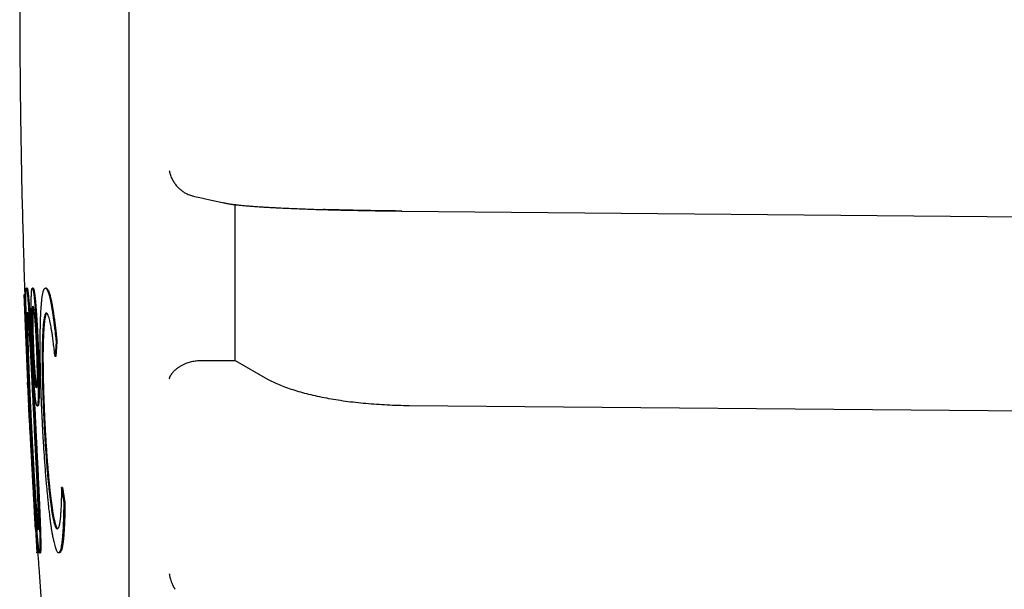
# Model space of a CAD drawing. Header units: millimetres. Extents: x 8 to 564, y 12 to 489.
# Tile 5 of 79: x 30.97 to 42.58, y 454.61 to 461.32. Entities that reach past the tile are written whole.
import ezdxf

# ---------------------------------------------------------------- set-up
doc = ezdxf.new("R2010")
doc.units = ezdxf.units.MM

msp = doc.modelspace()

# ---------------------------------------------------------------- linework, layer by layer
at = {"color": 7, "linetype": 'Continuous', "lineweight": 30}
for p, q in [((33.384, 459.161), (33.381, 459.162)), ((33.515, 457.303), (33.515, 459.141)), ((31.061, 458.156), (31.051, 458.156)), ((31.132, 458.156), (31.122, 458.156)), ((31.286, 458.156), (31.276, 458.156)), ((31.023, 458.081), (31.034, 457.798)), ((31.029, 458.081), (31.039, 457.798)), ((31.039, 458.081), (31.029, 458.081)), ((31.039, 458.081), (31.049, 457.807)), ((31.033, 457.798), (31.065, 457.045)), ((31.036, 457.747), (31.037, 457.697)), ((31.049, 457.798), (31.039, 457.798)), ((31.043, 457.798), (31.048, 457.697)), ((31.128, 457.461), (31.125, 457.527)), ((31.138, 457.461), (31.135, 457.527)), ((31.401, 457.529), (31.389, 457.35)), ((31.411, 457.529), (31.399, 457.35)), ((31.411, 457.529), (31.401, 457.529)), ((31.128, 457.461), (31.138, 457.461)), ((31.191, 457.461), (31.181, 457.461)), ((31.399, 457.35), (31.389, 457.35)), ((33.083, 457.302), (33.515, 457.303)), ((33.515, 457.303), (33.896, 457.085)), ((31.075, 457.045), (31.065, 457.045)), ((31.066, 457.023), (31.067, 456.989)), ((31.066, 457.02), (31.078, 456.766)), ((31.178, 456.767), (31.188, 456.767)), ((35.564, 456.774), (63.326, 456.524)), ((31.268, 456.587), (31.258, 456.587)), ((31.124, 456.079), (31.12, 456.079)), ((31.13, 455.83), (31.128, 455.83)), ((31.496, 455.628), (31.466, 455.806)), ((31.476, 455.806), (31.466, 455.806)), ((31.476, 455.806), (31.506, 455.628)), ((31.506, 455.628), (31.496, 455.628)), ((31.158, 455.317), (31.175, 455.045)), ((31.186, 455.037), (31.176, 455.037)), ((31.206, 455.037), (31.217, 455.037)), ((31.442, 455.037), (31.432, 455.037))]:
    msp.add_line(p, q, dxfattribs=at)
at = {"color": 7, "linetype": 'Continuous', "lineweight": 30, "flags": 128}
for points in [[(35.477, 459.066), (35.477, 459.065), (35.478, 459.065)], [(35.478, 459.065), (44.967, 458.977), (54.457, 458.89), (63.777, 458.803)]]:
    msp.add_lwpolyline(points, dxfattribs=at)
at = {"color": 7, "linetype": 'Continuous', "lineweight": 30}
for points, knots in [([(32.261, 472.405), (32.261, 472.323), (32.261, 472.16), (32.261, 471.911), (32.261, 471.657), (32.261, 471.398), (32.261, 471.136), (32.261, 470.875), (32.261, 470.615), (32.261, 470.357), (32.261, 470.095), (32.261, 469.83), (32.261, 469.552), (32.261, 469.26), (32.261, 468.954), (32.261, 468.645), (32.261, 468.332), (32.261, 468.016), (32.261, 467.698), (32.261, 467.376), (32.261, 467.057), (32.261, 466.741), (32.261, 466.428), (32.261, 466.113), (32.261, 465.796), (32.261, 465.477), (32.261, 465.163), (32.261, 464.853), (32.261, 464.549), (32.261, 464.243), (32.261, 463.936), (32.261, 463.617), (32.261, 463.285), (32.261, 462.939), (32.261, 462.594), (32.261, 462.248), (32.261, 461.901), (32.261, 461.554), (32.261, 461.208), (32.261, 460.867), (32.261, 460.532), (32.261, 460.204), (32.261, 459.876), (32.261, 459.549), (32.261, 459.222), (32.261, 458.903), (32.261, 458.591), (32.261, 458.286), (32.261, 457.983), (32.261, 457.681), (32.261, 457.368), (32.261, 457.046), (32.261, 456.715), (32.261, 456.385), (32.261, 456.058), (32.261, 455.734), (32.261, 455.412), (32.261, 455.094), (32.261, 454.783), (32.261, 454.481), (32.261, 454.187), (32.261, 453.896), (32.261, 453.608), (32.261, 453.323), (32.261, 453.048), (32.261, 452.781), (32.261, 452.522), (32.261, 452.267), (32.261, 452.016), (32.261, 451.758), (32.261, 451.495), (32.261, 451.228), (32.261, 450.965), (32.261, 450.707), (32.261, 450.454), (32.261, 450.207), (32.261, 449.964), (32.261, 449.731), (32.261, 449.507), (32.261, 449.292), (32.261, 449.082), (32.261, 448.878), (32.261, 448.679), (32.261, 448.489), (32.261, 448.307), (32.261, 448.135), (32.261, 447.967), (32.261, 447.804), (32.261, 447.641), (32.261, 447.477), (32.261, 447.314), (32.261, 447.158), (32.261, 447.008), (32.261, 446.865), (32.261, 446.729), (32.261, 446.6), (32.261, 446.48), (32.261, 446.369), (32.261, 446.266), (32.261, 446.169), (32.261, 446.079), (32.261, 445.995), (32.261, 445.92), (32.261, 445.852), (32.261, 445.791), (32.261, 445.736), (32.261, 445.687), (32.261, 445.642), (32.261, 445.603), (32.261, 445.569), (32.261, 445.543), (32.261, 445.525), (32.261, 445.514), (32.261, 445.512), (32.261, 445.512)], [0, 0, 0, 0, 0.008875, 0.017751, 0.026626, 0.035502, 0.044377, 0.053253, 0.061621, 0.069989, 0.078358, 0.086726, 0.095094, 0.104434, 0.113774, 0.123113, 0.132453, 0.141792, 0.151132, 0.160472, 0.169811, 0.178687, 0.187562, 0.196438, 0.205313, 0.214189, 0.223064, 0.231432, 0.239801, 0.248169, 0.256537, 0.264906, 0.274245, 0.283585, 0.292925, 0.302264, 0.311604, 0.320943, 0.330283, 0.339623, 0.348498, 0.357374, 0.366249, 0.375125, 0.384, 0.392875, 0.401244, 0.409612, 0.41798, 0.426349, 0.434717, 0.444057, 0.453396, 0.462736, 0.472076, 0.481415, 0.490755, 0.500094, 0.509434, 0.518309, 0.527185, 0.53606, 0.544936, 0.553811, 0.562687, 0.571055, 0.579423, 0.587792, 0.59616, 0.604528, 0.613868, 0.623208, 0.632547, 0.641887, 0.651226, 0.660566, 0.669906, 0.679245, 0.688121, 0.696996, 0.705872, 0.714747, 0.723623, 0.732498, 0.740866, 0.749235, 0.757603, 0.765971, 0.77434, 0.783679, 0.793019, 0.802359, 0.811698, 0.821038, 0.830377, 0.839717, 0.849057, 0.857932, 0.866808, 0.875683, 0.884559, 0.893434, 0.902309, 0.910678, 0.919046, 0.927414, 0.935783, 0.944151, 0.953491, 0.96283, 0.97217, 0.981509, 0.990849, 1, 1, 1, 1]), ([(31.034, 465.061), (31.033, 465.036), (31.026, 464.857), (31.016, 464.525), (31.004, 464.065), (30.993, 463.605), (30.985, 463.145), (30.979, 462.685), (30.974, 462.225), (30.972, 461.764), (30.973, 461.304), (30.975, 460.844), (30.979, 460.384), (30.986, 459.924), (30.994, 459.464), (31.005, 459.003), (31.018, 458.543), (31.027, 458.236), (31.033, 458.082), (31.033, 458.081)], [0, 0, 0, 0, 0.010962, 0.076868, 0.142776, 0.208684, 0.274593, 0.340503, 0.406413, 0.472324, 0.538236, 0.604148, 0.670061, 0.735975, 0.801889, 0.867804, 0.93372, 0.999637, 1, 1, 1, 1]), ([(32.737, 459.541), (32.737, 459.541), (32.737, 459.541), (32.737, 459.541), (32.737, 459.541), (32.737, 459.54), (32.737, 459.538), (32.738, 459.533), (32.74, 459.526), (32.742, 459.514), (32.747, 459.497), (32.755, 459.474), (32.764, 459.454), (32.771, 459.44), (32.775, 459.432), (32.78, 459.424), (32.784, 459.416), (32.789, 459.409), (32.794, 459.402), (32.805, 459.385), (32.82, 459.366), (32.84, 459.344), (32.855, 459.329), (32.871, 459.315), (32.888, 459.303), (32.905, 459.291), (32.924, 459.279), (32.947, 459.267), (32.974, 459.255), (32.996, 459.248), (33.01, 459.245), (33.015, 459.243)], [0, 0, 0, 0, 0.000099, 0.000221, 0.000543, 0.001524, 0.004902, 0.017426, 0.037686, 0.065695, 0.115109, 0.178334, 0.255387, 0.278346, 0.300873, 0.322969, 0.344633, 0.365867, 0.38667, 0.407044, 0.511397, 0.561703, 0.610462, 0.65771, 0.703488, 0.747839, 0.790815, 0.852807, 0.912043, 0.96877, 1, 1, 1, 1]), ([(33.015, 459.243), (33.042, 459.237), (33.114, 459.22), (33.235, 459.193), (33.332, 459.172), (33.381, 459.162)], [0, 0, 0, 0, 0.2290827, 0.6145762, 1, 1, 1, 1]), ([(33.384, 459.161), (33.391, 459.16), (33.405, 459.157), (33.427, 459.153), (33.448, 459.15), (33.468, 459.147), (33.484, 459.145), (33.498, 459.143), (33.508, 459.142), (33.518, 459.141), (33.527, 459.14), (33.541, 459.138), (33.561, 459.136), (33.586, 459.134), (33.611, 459.131), (33.637, 459.129), (33.663, 459.127), (33.688, 459.125), (33.714, 459.123), (33.744, 459.12), (33.779, 459.118), (33.818, 459.115), (33.863, 459.112), (33.913, 459.11), (33.969, 459.106), (34.039, 459.103), (34.123, 459.099), (34.219, 459.095), (34.317, 459.091), (34.415, 459.087), (34.513, 459.084), (34.599, 459.082), (34.676, 459.08), (34.744, 459.078), (34.818, 459.076), (34.898, 459.075), (34.983, 459.073), (35.074, 459.071), (35.171, 459.07), (35.274, 459.068), (35.376, 459.067), (35.445, 459.066), (35.477, 459.066)], [0, 0, 0, 0, 0.026338, 0.04995, 0.070847, 0.089054, 0.104588, 0.114928, 0.123632, 0.131331, 0.139071, 0.146868, 0.165707, 0.18488, 0.204229, 0.222671, 0.240015, 0.256262, 0.272695, 0.290871, 0.311777, 0.334588, 0.3593, 0.385913, 0.41443, 0.444308, 0.488677, 0.531739, 0.573537, 0.614104, 0.653453, 0.691613, 0.715658, 0.741336, 0.768647, 0.797594, 0.82818, 0.860412, 0.894299, 0.929854, 0.967094, 1, 1, 1, 1]), ([(35.478, 459.065), (35.428, 459.066), (35.33, 459.067), (35.184, 459.069), (35.042, 459.071), (34.905, 459.074), (34.771, 459.077), (34.654, 459.08), (34.584, 459.082), (34.555, 459.083)], [0, 0, 0, 0, 0.15542, 0.307805, 0.457732, 0.605802, 0.752642, 0.898893, 1, 1, 1, 1]), ([(31.097, 456.595), (31.095, 456.634), (31.091, 456.71), (31.086, 456.821), (31.081, 456.924), (31.077, 457.02), (31.074, 457.096), (31.071, 457.155), (31.07, 457.197), (31.068, 457.238), (31.066, 457.279), (31.065, 457.318), (31.063, 457.357), (31.061, 457.406), (31.059, 457.467), (31.057, 457.539), (31.054, 457.607), (31.053, 457.671), (31.051, 457.73), (31.049, 457.785), (31.048, 457.842), (31.047, 457.9), (31.046, 457.956), (31.046, 458.003), (31.045, 458.041), (31.046, 458.071), (31.046, 458.097), (31.047, 458.118), (31.047, 458.135), (31.048, 458.146), (31.05, 458.153), (31.051, 458.155), (31.051, 458.156)], [0, 0, 0, 0, 0.056383, 0.109403, 0.159085, 0.205462, 0.248573, 0.269638, 0.290254, 0.310429, 0.330171, 0.349487, 0.368387, 0.387606, 0.423674, 0.460526, 0.498278, 0.532012, 0.564805, 0.596775, 0.628044, 0.66887, 0.709021, 0.748849, 0.780484, 0.81177, 0.842879, 0.873985, 0.903363, 0.934052, 0.966217, 1, 1, 1, 1]), ([(31.051, 458.156), (31.052, 458.155), (31.053, 458.153), (31.055, 458.146), (31.057, 458.135), (31.059, 458.12), (31.061, 458.103), (31.063, 458.083), (31.066, 458.061), (31.068, 458.036), (31.07, 458.008), (31.072, 457.979), (31.075, 457.948), (31.077, 457.915), (31.079, 457.879), (31.083, 457.832), (31.086, 457.771), (31.091, 457.695), (31.095, 457.63), (31.098, 457.578), (31.1, 457.542), (31.102, 457.506), (31.104, 457.468), (31.106, 457.43), (31.108, 457.391), (31.111, 457.327), (31.116, 457.235), (31.12, 457.146), (31.123, 457.085), (31.125, 457.054), (31.126, 457.022), (31.128, 456.989), (31.13, 456.955), (31.132, 456.92), (31.133, 456.884), (31.136, 456.833), (31.139, 456.766), (31.143, 456.682), (31.146, 456.625), (31.148, 456.595)], [0, 0, 0, 0, 0.033723, 0.065742, 0.096193, 0.125234, 0.15025, 0.175204, 0.200182, 0.225272, 0.250558, 0.274166, 0.297915, 0.32188, 0.346132, 0.370743, 0.412729, 0.456186, 0.501374, 0.519974, 0.538762, 0.557752, 0.57696, 0.5964, 0.616088, 0.636035, 0.692326, 0.750931, 0.765594, 0.780666, 0.796148, 0.812043, 0.828354, 0.845083, 0.862232, 0.879803, 0.917991, 0.958053, 1, 1, 1, 1]), ([(31.061, 458.156), (31.062, 458.155), (31.063, 458.154), (31.064, 458.149), (31.066, 458.142), (31.068, 458.132), (31.069, 458.119), (31.071, 458.103), (31.073, 458.083), (31.076, 458.061), (31.078, 458.036), (31.081, 458.002), (31.084, 457.959), (31.088, 457.903), (31.091, 457.853), (31.094, 457.812), (31.096, 457.782), (31.098, 457.75), (31.1, 457.718), (31.102, 457.684), (31.104, 457.649), (31.106, 457.598), (31.11, 457.53), (31.115, 457.442), (31.119, 457.361), (31.123, 457.287), (31.126, 457.239), (31.127, 457.205), (31.128, 457.188), (31.129, 457.17), (31.13, 457.152), (31.131, 457.134), (31.133, 457.092), (31.136, 457.024), (31.141, 456.928), (31.146, 456.823), (31.152, 456.712), (31.156, 456.635), (31.158, 456.595)], [0, 0, 0, 0, 0.027104, 0.053109, 0.078082, 0.102099, 0.125243, 0.150227, 0.175165, 0.200143, 0.225249, 0.250567, 0.289953, 0.329879, 0.37068, 0.388517, 0.406597, 0.424941, 0.443572, 0.46251, 0.481774, 0.501383, 0.545043, 0.589847, 0.635981, 0.667242, 0.699202, 0.707693, 0.716236, 0.724831, 0.733479, 0.742181, 0.750937, 0.793895, 0.840234, 0.890004, 0.943248, 1, 1, 1, 1]), ([(31.11, 457.723), (31.11, 457.744), (31.109, 457.785), (31.108, 457.842), (31.107, 457.897), (31.107, 457.948), (31.108, 457.995), (31.109, 458.035), (31.11, 458.067), (31.111, 458.091), (31.112, 458.111), (31.113, 458.127), (31.115, 458.139), (31.117, 458.147), (31.119, 458.153), (31.121, 458.155), (31.122, 458.156)], [0, 0, 0, 0, 0.080572, 0.161148, 0.242609, 0.325806, 0.411542, 0.500547, 0.563, 0.625022, 0.686998, 0.749312, 0.804907, 0.86504, 0.929996, 1, 1, 1, 1]), ([(31.122, 458.156), (31.122, 458.155), (31.124, 458.154), (31.126, 458.151), (31.128, 458.144), (31.131, 458.134), (31.133, 458.121), (31.136, 458.103), (31.139, 458.077), (31.144, 458.042), (31.148, 458), (31.152, 457.953), (31.156, 457.902), (31.16, 457.847), (31.164, 457.789), (31.168, 457.736), (31.17, 457.691), (31.172, 457.653), (31.174, 457.618), (31.176, 457.583), (31.177, 457.547), (31.179, 457.506), (31.18, 457.477), (31.181, 457.461)], [0, 0, 0, 0, 0.044612, 0.083507, 0.125445, 0.167113, 0.208711, 0.250443, 0.310893, 0.372281, 0.43523, 0.500317, 0.564634, 0.62726, 0.688822, 0.74998, 0.787085, 0.822857, 0.857415, 0.88807, 0.919788, 0.957081, 1, 1, 1, 1]), ([(31.132, 458.156), (31.132, 458.155), (31.134, 458.154), (31.136, 458.151), (31.138, 458.144), (31.141, 458.134), (31.143, 458.121), (31.146, 458.103), (31.15, 458.077), (31.154, 458.042), (31.158, 458.001), (31.162, 457.953), (31.166, 457.902), (31.17, 457.856), (31.172, 457.818), (31.174, 457.789), (31.176, 457.759), (31.178, 457.724), (31.181, 457.685), (31.183, 457.641), (31.185, 457.6), (31.187, 457.558), (31.189, 457.513), (31.19, 457.479), (31.191, 457.461)], [0, 0, 0, 0, 0.044557, 0.083504, 0.125372, 0.167015, 0.208635, 0.250434, 0.310813, 0.372176, 0.435146, 0.500301, 0.564554, 0.627156, 0.658044, 0.688758, 0.719381, 0.749998, 0.793064, 0.83443, 0.874285, 0.908553, 0.950428, 1, 1, 1, 1]), ([(31.239, 456.613), (31.238, 456.633), (31.236, 456.67), (31.233, 456.725), (31.231, 456.777), (31.229, 456.825), (31.227, 456.87), (31.226, 456.914), (31.224, 456.974), (31.221, 457.049), (31.219, 457.136), (31.217, 457.223), (31.215, 457.312), (31.214, 457.4), (31.214, 457.486), (31.214, 457.568), (31.215, 457.648), (31.217, 457.718), (31.218, 457.777), (31.22, 457.827), (31.222, 457.874), (31.225, 457.921), (31.229, 457.969), (31.233, 458.014), (31.237, 458.046), (31.24, 458.069), (31.243, 458.084), (31.245, 458.097), (31.248, 458.109), (31.251, 458.12), (31.254, 458.129), (31.257, 458.137), (31.261, 458.144), (31.265, 458.15), (31.27, 458.154), (31.274, 458.155), (31.276, 458.156)], [0, 0, 0, 0, 0.023411, 0.045502, 0.066284, 0.085767, 0.103967, 0.120901, 0.140375, 0.177588, 0.214175, 0.250274, 0.290642, 0.331228, 0.372242, 0.413889, 0.456364, 0.499852, 0.531742, 0.563283, 0.594553, 0.625632, 0.66691, 0.708187, 0.749657, 0.769303, 0.789052, 0.808924, 0.828938, 0.849112, 0.869465, 0.886806, 0.911193, 0.93817, 0.967766, 1, 1, 1, 1]), ([(31.276, 458.156), (31.278, 458.155), (31.283, 458.153), (31.291, 458.146), (31.298, 458.135), (31.305, 458.119), (31.312, 458.098), (31.32, 458.072), (31.328, 458.04), (31.336, 458.003), (31.344, 457.961), (31.352, 457.914), (31.361, 457.861), (31.369, 457.805), (31.377, 457.744), (31.385, 457.678), (31.393, 457.607), (31.398, 457.556), (31.401, 457.529)], [0, 0, 0, 0, 0.067867, 0.132567, 0.194229, 0.253002, 0.310959, 0.374805, 0.437666, 0.499755, 0.561299, 0.623725, 0.686967, 0.749092, 0.81007, 0.870917, 0.934155, 1, 1, 1, 1]), ([(31.286, 458.156), (31.288, 458.155), (31.293, 458.153), (31.301, 458.146), (31.308, 458.135), (31.314, 458.121), (31.321, 458.103), (31.327, 458.083), (31.333, 458.059), (31.34, 458.033), (31.347, 458.001), (31.354, 457.961), (31.362, 457.914), (31.371, 457.862), (31.379, 457.805), (31.387, 457.745), (31.395, 457.679), (31.403, 457.607), (31.408, 457.556), (31.411, 457.529)], [0, 0, 0, 0, 0.068007, 0.132588, 0.193872, 0.252006, 0.298574, 0.34956, 0.399939, 0.449819, 0.49931, 0.560798, 0.623911, 0.686533, 0.748547, 0.8093, 0.870367, 0.933861, 1, 1, 1, 1]), ([(31.024, 458.081), (31.024, 458.081), (31.024, 458.081), (31.027, 458.081), (31.029, 458.081)], [0, 0, 0, 0, 0.402726, 1, 1, 1, 1]), ([(31.102, 456.589), (31.1, 456.622), (31.097, 456.685), (31.093, 456.777), (31.089, 456.849), (31.087, 456.902), (31.085, 456.939), (31.084, 456.975), (31.082, 457.014), (31.08, 457.066), (31.077, 457.129), (31.074, 457.198), (31.072, 457.25), (31.071, 457.285), (31.07, 457.306), (31.069, 457.326), (31.069, 457.345), (31.068, 457.365), (31.067, 457.384), (31.066, 457.419), (31.064, 457.47), (31.063, 457.533), (31.061, 457.584), (31.06, 457.623), (31.059, 457.654), (31.059, 457.683), (31.058, 457.71), (31.058, 457.737), (31.058, 457.766), (31.058, 457.793), (31.058, 457.817), (31.058, 457.832), (31.058, 457.842), (31.059, 457.848), (31.059, 457.853), (31.059, 457.857), (31.059, 457.861), (31.06, 457.865), (31.06, 457.868), (31.061, 457.871), (31.061, 457.872), (31.062, 457.873)], [0, 0, 0, 0, 0.059546, 0.115233, 0.167078, 0.190193, 0.212462, 0.233887, 0.256249, 0.284183, 0.328979, 0.371632, 0.412218, 0.425435, 0.438431, 0.451209, 0.463774, 0.476129, 0.48828, 0.50023, 0.545434, 0.588844, 0.630727, 0.655252, 0.679402, 0.70325, 0.726872, 0.750343, 0.781807, 0.813006, 0.844132, 0.875376, 0.886351, 0.897074, 0.907555, 0.917804, 0.927832, 0.937651, 0.953801, 0.974574, 1, 1, 1, 1]), ([(31.062, 457.873), (31.062, 457.872), (31.063, 457.871), (31.064, 457.868), (31.064, 457.865), (31.065, 457.86), (31.066, 457.854), (31.067, 457.845), (31.068, 457.834), (31.07, 457.821), (31.071, 457.805), (31.073, 457.789), (31.074, 457.77), (31.076, 457.75), (31.078, 457.723), (31.08, 457.687), (31.083, 457.639), (31.086, 457.597), (31.088, 457.561), (31.09, 457.536), (31.091, 457.509), (31.093, 457.481), (31.095, 457.452), (31.096, 457.422), (31.099, 457.377), (31.102, 457.316), (31.106, 457.238), (31.11, 457.166), (31.113, 457.104), (31.116, 457.051), (31.118, 457.001), (31.121, 456.942), (31.125, 456.871), (31.129, 456.783), (31.134, 456.688), (31.137, 456.623), (31.139, 456.589)], [0, 0, 0, 0, 0.022528, 0.041621, 0.057299, 0.072194, 0.089482, 0.107667, 0.126799, 0.147872, 0.16888, 0.18988, 0.210931, 0.232089, 0.25341, 0.291058, 0.329981, 0.370524, 0.388478, 0.406807, 0.425534, 0.444676, 0.464252, 0.484278, 0.504772, 0.552656, 0.602475, 0.654393, 0.686033, 0.718479, 0.751758, 0.778178, 0.827908, 0.88143, 0.938784, 1, 1, 1, 1]), ([(31.125, 457.527), (31.125, 457.546), (31.124, 457.582), (31.122, 457.635), (31.121, 457.682), (31.121, 457.722), (31.12, 457.756), (31.12, 457.789), (31.12, 457.823), (31.121, 457.857), (31.122, 457.887), (31.123, 457.91), (31.125, 457.927), (31.127, 457.938), (31.128, 457.941), (31.129, 457.942)], [0, 0, 0, 0, 0.0830745, 0.1646607, 0.2459359, 0.3074213, 0.369892, 0.4338158, 0.4996291, 0.5826314, 0.6640271, 0.7451478, 0.8273383, 0.9118924, 1, 1, 1, 1]), ([(31.129, 457.942), (31.13, 457.941), (31.131, 457.939), (31.134, 457.933), (31.135, 457.924), (31.137, 457.915), (31.139, 457.902), (31.141, 457.884), (31.144, 457.861), (31.146, 457.839), (31.148, 457.818), (31.15, 457.794), (31.152, 457.767), (31.154, 457.737), (31.156, 457.705), (31.158, 457.672), (31.161, 457.632), (31.163, 457.583), (31.166, 457.522), (31.168, 457.479), (31.169, 457.457)], [0, 0, 0, 0, 0.067353, 0.13108, 0.171851, 0.211474, 0.250166, 0.311223, 0.372914, 0.414736, 0.457328, 0.500869, 0.550969, 0.600669, 0.650272, 0.700086, 0.750414, 0.826307, 0.90918, 1, 1, 1, 1]), ([(31.135, 457.527), (31.135, 457.546), (31.134, 457.582), (31.132, 457.635), (31.131, 457.686), (31.13, 457.734), (31.13, 457.779), (31.13, 457.817), (31.131, 457.848), (31.131, 457.872), (31.132, 457.893), (31.133, 457.911), (31.134, 457.923), (31.135, 457.927), (31.135, 457.927)], [0, 0, 0, 0, 0.099599, 0.1974, 0.294815, 0.393271, 0.494152, 0.598744, 0.673634, 0.747216, 0.820155, 0.89313, 0.991629, 1, 1, 1, 1]), ([(31.287, 457.863), (31.285, 457.862), (31.281, 457.86), (31.276, 457.855), (31.272, 457.847), (31.268, 457.835), (31.264, 457.818), (31.26, 457.797), (31.255, 457.768), (31.251, 457.731), (31.247, 457.683), (31.244, 457.628), (31.241, 457.567), (31.239, 457.504), (31.238, 457.44), (31.237, 457.376), (31.237, 457.308), (31.238, 457.236), (31.238, 457.161), (31.24, 457.084), (31.242, 457.005), (31.244, 456.925), (31.247, 456.845), (31.25, 456.764), (31.253, 456.678), (31.256, 456.618), (31.258, 456.587)], [0, 0, 0, 0, 0.03913, 0.074142, 0.105095, 0.139193, 0.175655, 0.21264, 0.248923, 0.298693, 0.349114, 0.400572, 0.450638, 0.499413, 0.541053, 0.582464, 0.623849, 0.66541, 0.70735, 0.748993, 0.790507, 0.83218, 0.872122, 0.911567, 0.954151, 1, 1, 1, 1]), ([(31.292, 457.86), (31.292, 457.86), (31.29, 457.859), (31.286, 457.854), (31.282, 457.846), (31.278, 457.836), (31.275, 457.825), (31.273, 457.814), (31.27, 457.801), (31.268, 457.787), (31.265, 457.766), (31.262, 457.737), (31.259, 457.698), (31.255, 457.655), (31.253, 457.607), (31.251, 457.556), (31.249, 457.5), (31.248, 457.44), (31.247, 457.376), (31.247, 457.308), (31.248, 457.236), (31.248, 457.161), (31.25, 457.084), (31.252, 457.005), (31.254, 456.925), (31.257, 456.846), (31.26, 456.764), (31.264, 456.678), (31.266, 456.618), (31.268, 456.587)], [0, 0, 0, 0, 0.007048, 0.044549, 0.079243, 0.111212, 0.133387, 0.15601, 0.178661, 0.201368, 0.224157, 0.267802, 0.312122, 0.355596, 0.398398, 0.440715, 0.482738, 0.525717, 0.568496, 0.611285, 0.654293, 0.69763, 0.740653, 0.783591, 0.826652, 0.867296, 0.908486, 0.952678, 1, 1, 1, 1]), ([(31.389, 457.35), (31.386, 457.378), (31.38, 457.432), (31.371, 457.506), (31.363, 457.568), (31.356, 457.619), (31.349, 457.661), (31.342, 457.7), (31.335, 457.739), (31.327, 457.775), (31.318, 457.808), (31.311, 457.829), (31.306, 457.843), (31.301, 457.851), (31.296, 457.857), (31.291, 457.861), (31.288, 457.862), (31.287, 457.863)], [0, 0, 0, 0, 0.087699, 0.171907, 0.25306, 0.3131, 0.375692, 0.437714, 0.499395, 0.58274, 0.665981, 0.749635, 0.79474, 0.842252, 0.892253, 0.944815, 1, 1, 1, 1]), ([(31.112, 456.589), (31.11, 456.622), (31.107, 456.685), (31.103, 456.777), (31.099, 456.849), (31.097, 456.902), (31.095, 456.939), (31.094, 456.975), (31.092, 457.014), (31.089, 457.074), (31.086, 457.152), (31.083, 457.242), (31.079, 457.325), (31.077, 457.387), (31.076, 457.432), (31.075, 457.461), (31.074, 457.489), (31.073, 457.516), (31.072, 457.542), (31.072, 457.567), (31.071, 457.602), (31.07, 457.644), (31.069, 457.692), (31.068, 457.732), (31.068, 457.766), (31.068, 457.793), (31.068, 457.817), (31.068, 457.829), (31.068, 457.836)], [0, 0, 0, 0, 0.068132, 0.131834, 0.191127, 0.217557, 0.243016, 0.267508, 0.293075, 0.325043, 0.393123, 0.456836, 0.516399, 0.572081, 0.594527, 0.616565, 0.638217, 0.659503, 0.68045, 0.701082, 0.721425, 0.767912, 0.813349, 0.858133, 0.894168, 0.929867, 0.965449, 1, 1, 1, 1]), ([(31.047, 457.697), (31.048, 457.673), (31.055, 457.495), (31.064, 457.277), (31.073, 457.085), (31.075, 457.045)], [0, 0, 0, 0, 0.112628, 0.817799, 1, 1, 1, 1]), ([(31.118, 457.467), (31.118, 457.482), (31.117, 457.509), (31.115, 457.547), (31.114, 457.583), (31.113, 457.618), (31.112, 457.653), (31.111, 457.689), (31.11, 457.712), (31.11, 457.723)], [0, 0, 0, 0, 0.1650094, 0.3120211, 0.4412763, 0.5726903, 0.7173305, 0.8596147, 1, 1, 1, 1]), ([(31.178, 456.767), (31.178, 456.767), (31.177, 456.768), (31.175, 456.77), (31.174, 456.772), (31.173, 456.774), (31.172, 456.778), (31.17, 456.784), (31.168, 456.796), (31.164, 456.817), (31.16, 456.845), (31.156, 456.88), (31.152, 456.922), (31.148, 456.964), (31.145, 457.005), (31.142, 457.041), (31.139, 457.084), (31.135, 457.136), (31.132, 457.191), (31.129, 457.24), (31.127, 457.284), (31.125, 457.327), (31.123, 457.371), (31.12, 457.417), (31.119, 457.45), (31.118, 457.467)], [0, 0, 0, 0, 0.028828, 0.055126, 0.078906, 0.100183, 0.118978, 0.140256, 0.195491, 0.250517, 0.310544, 0.371672, 0.434555, 0.499796, 0.542751, 0.584951, 0.626576, 0.688338, 0.749895, 0.790764, 0.832177, 0.874322, 0.910477, 0.952335, 1, 1, 1, 1]), ([(31.169, 456.98), (31.168, 456.981), (31.166, 456.983), (31.164, 456.99), (31.161, 457.002), (31.159, 457.018), (31.156, 457.039), (31.153, 457.064), (31.151, 457.093), (31.148, 457.124), (31.145, 457.155), (31.143, 457.185), (31.141, 457.216), (31.139, 457.248), (31.136, 457.287), (31.134, 457.336), (31.131, 457.397), (31.129, 457.439), (31.128, 457.461)], [0, 0, 0, 0, 0.067165, 0.130916, 0.191865, 0.250711, 0.310835, 0.372179, 0.435342, 0.500874, 0.552434, 0.602905, 0.652555, 0.701666, 0.750529, 0.827452, 0.91021, 1, 1, 1, 1]), ([(31.173, 456.995), (31.172, 456.997), (31.171, 457.003), (31.169, 457.018), (31.166, 457.039), (31.164, 457.064), (31.161, 457.094), (31.158, 457.127), (31.155, 457.163), (31.152, 457.2), (31.149, 457.24), (31.147, 457.28), (31.145, 457.322), (31.142, 457.365), (31.14, 457.412), (31.139, 457.445), (31.138, 457.461)], [0, 0, 0, 0, 0.047479, 0.116793, 0.187753, 0.26009, 0.334507, 0.411654, 0.487491, 0.561382, 0.633956, 0.705879, 0.77337, 0.844473, 0.919835, 1, 1, 1, 1]), ([(31.169, 457.457), (31.17, 457.445), (31.171, 457.422), (31.172, 457.387), (31.173, 457.355), (31.174, 457.326), (31.175, 457.289), (31.176, 457.247), (31.177, 457.2), (31.177, 457.155), (31.177, 457.115), (31.177, 457.078), (31.176, 457.046), (31.175, 457.02), (31.174, 456.999), (31.173, 456.992), (31.172, 456.988)], [0, 0, 0, 0, 0.056214, 0.109232, 0.15921, 0.206334, 0.250826, 0.334612, 0.417389, 0.500203, 0.584332, 0.667534, 0.75088, 0.836021, 0.918598, 1, 1, 1, 1]), ([(31.181, 457.461), (31.182, 457.437), (31.184, 457.389), (31.186, 457.32), (31.188, 457.264), (31.189, 457.218), (31.19, 457.18), (31.191, 457.143), (31.192, 457.107), (31.192, 457.064), (31.192, 457.016), (31.192, 456.965), (31.192, 456.919), (31.191, 456.878), (31.19, 456.842), (31.189, 456.824), (31.188, 456.815)], [0, 0, 0, 0, 0.0900818, 0.1729338, 0.2491808, 0.2983468, 0.3476878, 0.3974157, 0.4477378, 0.4988539, 0.5819501, 0.6651924, 0.7493819, 0.8340409, 0.9173015, 1, 1, 1, 1]), ([(31.191, 457.461), (31.192, 457.446), (31.193, 457.417), (31.195, 457.373), (31.196, 457.333), (31.197, 457.294), (31.199, 457.247), (31.2, 457.192), (31.201, 457.13), (31.202, 457.071), (31.202, 457.016), (31.202, 456.965), (31.202, 456.919), (31.201, 456.878), (31.2, 456.842), (31.199, 456.824), (31.198, 456.815)], [0, 0, 0, 0, 0.054917, 0.107174, 0.156887, 0.204189, 0.249236, 0.331149, 0.414031, 0.49884, 0.581848, 0.665092, 0.749374, 0.833992, 0.917255, 1, 1, 1, 1]), ([(32.737, 457.086), (32.737, 457.086), (32.737, 457.087), (32.737, 457.089), (32.738, 457.092), (32.74, 457.098), (32.742, 457.103), (32.744, 457.109), (32.747, 457.114), (32.749, 457.12), (32.753, 457.126), (32.757, 457.133), (32.762, 457.14), (32.768, 457.149), (32.775, 457.158), (32.782, 457.167), (32.79, 457.176), (32.799, 457.185), (32.808, 457.193), (32.816, 457.201), (32.832, 457.213), (32.854, 457.23), (32.887, 457.249), (32.918, 457.264), (32.947, 457.275), (32.974, 457.284), (33, 457.292), (33.018, 457.295), (33.026, 457.297)], [0, 0, 0, 0, 0.000868, 0.002168, 0.019323, 0.039747, 0.067377, 0.086405, 0.107789, 0.131533, 0.157636, 0.186101, 0.21693, 0.250123, 0.289831, 0.328207, 0.365253, 0.400972, 0.435367, 0.468441, 0.5002, 0.596889, 0.687688, 0.772928, 0.833477, 0.891339, 0.946755, 1, 1, 1, 1]), ([(33.026, 457.297), (33.036, 457.298), (33.054, 457.301), (33.074, 457.302), (33.083, 457.302)], [0, 0, 0, 0, 0.495421, 1, 1, 1, 1]), ([(31.066, 457.02), (31.066, 457.022), (31.065, 457.027), (31.065, 457.033), (31.065, 457.039), (31.065, 457.043), (31.065, 457.044), (31.065, 457.045)], [0, 0, 0, 0, 0.108147, 0.307742, 0.526577, 0.757211, 1, 1, 1, 1]), ([(31.065, 457.045), (31.065, 457.045), (31.065, 457.044), (31.065, 457.042), (31.065, 457.039), (31.066, 457.035), (31.066, 457.031), (31.067, 457.022), (31.068, 457.006), (31.069, 456.981), (31.071, 456.953), (31.073, 456.924), (31.075, 456.89), (31.077, 456.853), (31.079, 456.812), (31.082, 456.767), (31.084, 456.72), (31.087, 456.67), (31.09, 456.618), (31.093, 456.564), (31.096, 456.508), (31.099, 456.453), (31.102, 456.399), (31.105, 456.347), (31.108, 456.296), (31.111, 456.245), (31.113, 456.194), (31.116, 456.138), (31.119, 456.099), (31.12, 456.079)], [0, 0, 0, 0, 0.0272651, 0.052676, 0.0762463, 0.0979929, 0.1179377, 0.1400616, 0.1955332, 0.2496176, 0.2909738, 0.3321589, 0.3733909, 0.4148869, 0.45686, 0.499516, 0.5415332, 0.5831285, 0.6245008, 0.6658522, 0.7073852, 0.7492996, 0.7840021, 0.8195462, 0.856038, 0.8893624, 0.9219307, 0.9587952, 1, 1, 1, 1]), ([(31.075, 457.045), (31.075, 457.045), (31.075, 457.044), (31.075, 457.042), (31.075, 457.039), (31.076, 457.035), (31.076, 457.031), (31.077, 457.024), (31.077, 457.016), (31.078, 457.008), (31.078, 457.007)], [0, 0, 0, 0, 0.1433952, 0.2770843, 0.4011388, 0.5156481, 0.6207262, 0.7370686, 0.9324845, 1, 1, 1, 1]), ([(33.896, 457.085), (33.917, 457.074), (33.958, 457.051), (34.03, 457.019), (34.108, 456.988), (34.192, 456.959), (34.283, 456.932), (34.379, 456.906), (34.481, 456.883), (34.588, 456.861), (34.699, 456.842), (34.814, 456.825), (34.933, 456.81), (35.055, 456.798), (35.18, 456.788), (35.306, 456.781), (35.435, 456.775), (35.521, 456.774), (35.564, 456.774)], [0, 0, 0, 0, 0.062688, 0.125134, 0.187601, 0.250354, 0.312919, 0.375275, 0.437688, 0.500421, 0.562851, 0.625075, 0.687358, 0.749964, 0.812561, 0.874921, 0.937312, 1, 1, 1, 1]), ([(31.172, 456.988), (31.172, 456.986), (31.171, 456.984), (31.17, 456.981), (31.169, 456.981), (31.169, 456.98)], [0, 0, 0, 0, 0.282313, 0.615361, 1, 1, 1, 1]), ([(31.188, 456.815), (31.188, 456.81), (31.187, 456.799), (31.185, 456.787), (31.184, 456.778), (31.182, 456.773), (31.18, 456.769), (31.179, 456.768), (31.178, 456.767)], [0, 0, 0, 0, 0.166613, 0.332368, 0.49806, 0.637328, 0.804529, 1, 1, 1, 1]), ([(31.198, 456.815), (31.198, 456.81), (31.197, 456.799), (31.195, 456.787), (31.194, 456.778), (31.192, 456.773), (31.19, 456.769), (31.189, 456.768), (31.188, 456.767)], [0, 0, 0, 0, 0.166514, 0.33227, 0.498059, 0.637219, 0.80442, 1, 1, 1, 1]), ([(31.116, 456.091), (31.115, 456.115), (31.112, 456.164), (31.108, 456.233), (31.105, 456.297), (31.102, 456.348), (31.1, 456.388), (31.098, 456.419), (31.096, 456.449), (31.094, 456.487), (31.092, 456.533), (31.089, 456.578), (31.087, 456.614), (31.085, 456.641), (31.084, 456.671), (31.082, 456.7), (31.081, 456.722), (31.08, 456.738), (31.079, 456.747), (31.079, 456.755), (31.078, 456.761), (31.078, 456.765), (31.078, 456.766), (31.078, 456.767)], [0, 0, 0, 0, 0.068592, 0.132411, 0.191839, 0.247349, 0.27881, 0.310041, 0.341137, 0.372195, 0.434554, 0.497906, 0.539012, 0.580074, 0.621322, 0.68402, 0.748382, 0.784777, 0.823215, 0.863842, 0.906781, 0.952138, 1, 1, 1, 1]), ([(31.078, 456.767), (31.078, 456.766), (31.078, 456.765), (31.078, 456.761), (31.078, 456.755), (31.079, 456.748), (31.079, 456.739), (31.079, 456.729), (31.08, 456.719), (31.081, 456.707), (31.082, 456.69), (31.083, 456.666), (31.085, 456.639), (31.086, 456.618), (31.087, 456.607)], [0, 0, 0, 0, 0.08457, 0.16349, 0.236884, 0.30742, 0.367027, 0.430736, 0.498584, 0.548451, 0.644891, 0.752241, 0.870589, 1, 1, 1, 1]), ([(31.206, 455.037), (31.206, 455.037), (31.205, 455.039), (31.203, 455.046), (31.2, 455.058), (31.198, 455.072), (31.196, 455.09), (31.194, 455.109), (31.191, 455.132), (31.189, 455.157), (31.186, 455.186), (31.183, 455.221), (31.179, 455.261), (31.176, 455.305), (31.171, 455.358), (31.167, 455.422), (31.161, 455.498), (31.157, 455.563), (31.153, 455.614), (31.151, 455.649), (31.148, 455.685), (31.146, 455.722), (31.144, 455.76), (31.141, 455.799), (31.138, 455.85), (31.134, 455.916), (31.129, 455.995), (31.126, 456.057), (31.123, 456.1), (31.122, 456.123), (31.121, 456.147), (31.119, 456.171), (31.118, 456.196), (31.116, 456.232), (31.113, 456.282), (31.109, 456.364), (31.103, 456.469), (31.099, 456.552), (31.097, 456.595)], [0, 0, 0, 0, 0.033897, 0.065958, 0.09632, 0.125143, 0.15025, 0.175212, 0.200118, 0.225058, 0.25012, 0.279697, 0.309481, 0.339624, 0.37027, 0.412147, 0.45547, 0.500512, 0.518528, 0.536837, 0.555456, 0.5744, 0.593682, 0.613319, 0.633321, 0.670982, 0.709987, 0.750398, 0.761378, 0.772581, 0.784008, 0.795661, 0.807539, 0.819645, 0.849081, 0.879793, 0.93783, 1, 1, 1, 1]), ([(31.19, 455.305), (31.189, 455.306), (31.189, 455.307), (31.188, 455.309), (31.187, 455.312), (31.186, 455.315), (31.185, 455.32), (31.184, 455.326), (31.183, 455.334), (31.182, 455.344), (31.181, 455.356), (31.179, 455.371), (31.177, 455.388), (31.176, 455.406), (31.174, 455.426), (31.171, 455.453), (31.168, 455.49), (31.164, 455.538), (31.161, 455.589), (31.157, 455.641), (31.154, 455.68), (31.152, 455.708), (31.151, 455.722), (31.15, 455.737), (31.149, 455.753), (31.148, 455.768), (31.146, 455.802), (31.143, 455.855), (31.138, 455.932), (31.134, 456), (31.13, 456.057), (31.128, 456.101), (31.125, 456.145), (31.123, 456.186), (31.12, 456.24), (31.116, 456.308), (31.112, 456.396), (31.107, 456.491), (31.104, 456.556), (31.102, 456.589)], [0, 0, 0, 0, 0.0198, 0.036972, 0.051526, 0.063477, 0.078904, 0.094567, 0.110506, 0.126761, 0.14692, 0.167355, 0.188121, 0.20927, 0.230853, 0.252918, 0.291769, 0.331417, 0.372227, 0.407658, 0.444328, 0.45416, 0.464091, 0.474123, 0.48426, 0.494503, 0.504856, 0.54963, 0.597966, 0.650066, 0.675982, 0.702784, 0.730486, 0.757264, 0.778265, 0.827907, 0.881393, 0.938751, 1, 1, 1, 1]), ([(31.192, 455.342), (31.192, 455.342), (31.192, 455.349), (31.19, 455.363), (31.187, 455.387), (31.185, 455.416), (31.182, 455.445), (31.18, 455.473), (31.178, 455.499), (31.175, 455.528), (31.173, 455.559), (31.17, 455.599), (31.166, 455.651), (31.162, 455.715), (31.158, 455.769), (31.155, 455.81), (31.154, 455.836), (31.152, 455.863), (31.15, 455.891), (31.149, 455.921), (31.147, 455.951), (31.145, 455.982), (31.143, 456.018), (31.14, 456.057), (31.138, 456.101), (31.135, 456.145), (31.133, 456.186), (31.13, 456.24), (31.126, 456.308), (31.122, 456.396), (31.117, 456.491), (31.114, 456.556), (31.112, 456.589)], [0, 0, 0, 0, 0.003013, 0.037702, 0.073133, 0.109511, 0.147027, 0.173586, 0.200405, 0.227577, 0.255192, 0.283339, 0.331637, 0.381981, 0.434675, 0.453405, 0.47268, 0.492516, 0.512926, 0.533921, 0.555515, 0.577718, 0.600539, 0.630118, 0.660705, 0.692315, 0.722874, 0.746863, 0.803557, 0.864626, 0.930099, 1, 1, 1, 1]), ([(31.139, 456.589), (31.14, 456.566), (31.142, 456.521), (31.145, 456.455), (31.148, 456.391), (31.151, 456.33), (31.154, 456.273), (31.157, 456.214), (31.16, 456.152), (31.163, 456.087), (31.167, 456.023), (31.17, 455.96), (31.173, 455.895), (31.175, 455.85), (31.176, 455.826)], [0, 0, 0, 0, 0.08946, 0.175258, 0.257419, 0.335973, 0.410952, 0.482392, 0.56363, 0.652934, 0.737011, 0.816398, 0.903683, 1, 1, 1, 1]), ([(31.148, 456.595), (31.15, 456.556), (31.153, 456.48), (31.159, 456.37), (31.164, 456.266), (31.169, 456.169), (31.173, 456.094), (31.175, 456.039), (31.177, 456), (31.179, 455.962), (31.181, 455.924), (31.183, 455.888), (31.184, 455.852), (31.186, 455.817), (31.188, 455.77), (31.191, 455.712), (31.194, 455.645), (31.196, 455.588), (31.198, 455.539), (31.2, 455.499), (31.202, 455.46), (31.203, 455.423), (31.204, 455.388), (31.206, 455.343), (31.208, 455.291), (31.209, 455.235), (31.21, 455.192), (31.211, 455.158), (31.211, 455.133), (31.211, 455.11), (31.211, 455.091), (31.211, 455.073), (31.21, 455.058), (31.209, 455.047), (31.208, 455.039), (31.207, 455.037), (31.206, 455.037)], [0, 0, 0, 0, 0.056117, 0.108929, 0.158469, 0.204777, 0.247905, 0.266982, 0.285783, 0.304316, 0.322589, 0.340608, 0.358383, 0.375921, 0.393232, 0.428802, 0.463502, 0.49743, 0.520198, 0.542513, 0.564403, 0.585901, 0.60704, 0.627856, 0.668655, 0.708622, 0.74809, 0.773728, 0.799002, 0.823995, 0.848795, 0.873491, 0.903101, 0.933952, 0.966205, 1, 1, 1, 1]), ([(31.158, 456.595), (31.159, 456.559), (31.163, 456.487), (31.168, 456.384), (31.172, 456.307), (31.175, 456.257), (31.176, 456.229), (31.177, 456.203), (31.179, 456.177), (31.18, 456.151), (31.181, 456.126), (31.182, 456.102), (31.185, 456.051), (31.189, 455.975), (31.193, 455.877), (31.197, 455.803), (31.199, 455.752), (31.201, 455.722), (31.202, 455.693), (31.203, 455.664), (31.204, 455.636), (31.206, 455.608), (31.208, 455.562), (31.21, 455.499), (31.213, 455.423), (31.215, 455.363), (31.217, 455.316), (31.218, 455.28), (31.219, 455.247), (31.22, 455.216), (31.22, 455.186), (31.221, 455.158), (31.221, 455.133), (31.221, 455.11), (31.221, 455.091), (31.221, 455.073), (31.22, 455.058), (31.219, 455.047), (31.218, 455.039), (31.217, 455.037), (31.217, 455.037)], [0, 0, 0, 0, 0.052462, 0.10205, 0.148792, 0.162026, 0.175017, 0.187766, 0.200273, 0.21254, 0.224567, 0.236357, 0.24791, 0.298142, 0.346514, 0.393178, 0.408538, 0.42373, 0.438761, 0.453639, 0.468371, 0.482964, 0.497428, 0.54248, 0.585845, 0.627786, 0.65239, 0.676652, 0.70064, 0.724428, 0.748089, 0.773697, 0.798955, 0.823948, 0.848764, 0.87349, 0.903082, 0.933926, 0.966185, 1, 1, 1, 1]), ([(31.29, 455.844), (31.287, 455.873), (31.282, 455.932), (31.275, 456.024), (31.268, 456.119), (31.263, 456.195), (31.259, 456.253), (31.257, 456.29), (31.255, 456.327), (31.252, 456.363), (31.25, 456.398), (31.248, 456.433), (31.246, 456.47), (31.244, 456.512), (31.241, 456.561), (31.24, 456.595), (31.239, 456.613)], [0, 0, 0, 0, 0.124333, 0.248432, 0.372846, 0.49812, 0.545698, 0.592924, 0.63982, 0.686408, 0.732709, 0.771485, 0.81788, 0.871419, 0.932122, 1, 1, 1, 1]), ([(31.258, 456.587), (31.259, 456.571), (31.26, 456.541), (31.263, 456.496), (31.265, 456.454), (31.267, 456.414), (31.269, 456.377), (31.272, 456.339), (31.275, 456.29), (31.279, 456.228), (31.284, 456.156), (31.29, 456.084), (31.296, 456.011), (31.302, 455.938), (31.309, 455.867), (31.316, 455.799), (31.323, 455.734), (31.331, 455.671), (31.338, 455.613), (31.346, 455.559), (31.353, 455.511), (31.361, 455.469), (31.368, 455.432), (31.374, 455.405), (31.379, 455.386), (31.383, 455.372), (31.387, 455.36), (31.391, 455.349), (31.394, 455.34), (31.398, 455.332), (31.402, 455.327), (31.406, 455.322), (31.41, 455.319), (31.413, 455.318), (31.415, 455.317)], [0, 0, 0, 0, 0.023049, 0.044906, 0.065578, 0.085079, 0.103421, 0.120622, 0.140395, 0.177857, 0.214302, 0.249868, 0.290764, 0.331653, 0.372744, 0.414244, 0.456355, 0.499267, 0.542516, 0.584886, 0.62656, 0.667735, 0.708611, 0.749395, 0.772333, 0.795432, 0.818722, 0.842229, 0.86598, 0.886524, 0.910662, 0.937604, 0.967377, 1, 1, 1, 1]), ([(31.268, 456.587), (31.269, 456.569), (31.271, 456.533), (31.273, 456.482), (31.276, 456.434), (31.279, 456.389), (31.281, 456.345), (31.285, 456.292), (31.289, 456.228), (31.294, 456.156), (31.3, 456.084), (31.306, 456.011), (31.312, 455.938), (31.319, 455.867), (31.326, 455.799), (31.333, 455.734), (31.341, 455.671), (31.348, 455.613), (31.356, 455.559), (31.363, 455.511), (31.371, 455.469), (31.378, 455.432), (31.384, 455.405), (31.389, 455.386), (31.393, 455.372), (31.397, 455.36), (31.401, 455.349), (31.404, 455.34), (31.408, 455.332), (31.412, 455.327), (31.416, 455.322), (31.418, 455.321), (31.419, 455.32)], [0, 0, 0, 0, 0.027786, 0.053896, 0.078345, 0.101155, 0.12235, 0.145761, 0.184632, 0.222483, 0.25946, 0.301898, 0.34434, 0.387003, 0.430102, 0.473846, 0.518434, 0.563316, 0.607296, 0.650565, 0.693326, 0.735788, 0.778164, 0.801949, 0.825917, 0.850097, 0.87452, 0.899211, 0.920547, 0.945599, 0.973572, 1, 1, 1, 1]), ([(31.158, 455.314), (31.158, 455.315), (31.158, 455.316), (31.158, 455.321), (31.157, 455.327), (31.157, 455.334), (31.157, 455.342), (31.156, 455.352), (31.156, 455.363), (31.155, 455.378), (31.154, 455.4), (31.152, 455.431), (31.15, 455.466), (31.148, 455.506), (31.146, 455.549), (31.143, 455.595), (31.141, 455.642), (31.138, 455.692), (31.135, 455.745), (31.132, 455.797), (31.129, 455.847), (31.127, 455.894), (31.124, 455.941), (31.122, 455.988), (31.119, 456.037), (31.117, 456.072), (31.116, 456.091)], [0, 0, 0, 0, 0.048343, 0.089717, 0.124238, 0.148349, 0.172841, 0.197772, 0.223196, 0.249165, 0.297097, 0.345702, 0.395321, 0.446271, 0.49885, 0.548281, 0.597689, 0.64739, 0.697695, 0.748906, 0.789364, 0.831068, 0.874185, 0.910366, 0.95228, 1, 1, 1, 1]), ([(31.12, 456.079), (31.121, 456.054), (31.124, 456.007), (31.127, 455.939), (31.131, 455.873), (31.134, 455.808), (31.138, 455.742), (31.142, 455.677), (31.145, 455.612), (31.149, 455.55), (31.152, 455.491), (31.155, 455.435), (31.158, 455.382), (31.161, 455.33), (31.163, 455.282), (31.166, 455.238), (31.168, 455.198), (31.17, 455.163), (31.171, 455.132), (31.173, 455.106), (31.174, 455.084), (31.175, 455.066), (31.175, 455.053), (31.176, 455.044), (31.176, 455.039), (31.176, 455.037), (31.176, 455.037)], [0, 0, 0, 0, 0.044673, 0.086202, 0.124699, 0.165221, 0.206821, 0.249661, 0.291991, 0.333762, 0.375163, 0.416387, 0.45763, 0.499089, 0.541618, 0.583493, 0.624941, 0.666196, 0.707497, 0.749078, 0.79121, 0.832842, 0.874151, 0.911853, 0.95377, 1, 1, 1, 1]), ([(31.128, 455.83), (31.129, 455.81), (31.131, 455.771), (31.135, 455.716), (31.137, 455.668), (31.139, 455.631), (31.141, 455.605), (31.142, 455.586), (31.143, 455.568), (31.144, 455.55), (31.146, 455.524), (31.147, 455.492), (31.15, 455.452), (31.152, 455.413), (31.154, 455.378), (31.155, 455.354), (31.156, 455.339), (31.157, 455.33), (31.157, 455.323), (31.158, 455.318), (31.158, 455.315), (31.158, 455.314), (31.158, 455.314)], [0, 0, 0, 0, 0.071524, 0.136529, 0.195246, 0.247991, 0.273441, 0.298683, 0.32376, 0.348713, 0.373583, 0.435653, 0.49814, 0.580676, 0.663818, 0.748592, 0.790809, 0.832714, 0.874454, 0.908745, 0.950571, 1, 1, 1, 1]), ([(31.176, 455.826), (31.177, 455.801), (31.179, 455.75), (31.183, 455.68), (31.185, 455.625), (31.186, 455.585), (31.187, 455.557), (31.188, 455.53), (31.189, 455.505), (31.19, 455.482), (31.191, 455.457), (31.191, 455.432), (31.192, 455.406), (31.192, 455.383), (31.193, 455.363), (31.193, 455.347), (31.192, 455.333), (31.192, 455.323), (31.192, 455.315), (31.191, 455.311), (31.19, 455.307), (31.19, 455.306), (31.19, 455.305)], [0, 0, 0, 0, 0.0940787, 0.1831493, 0.267709, 0.3084853, 0.348359, 0.3874167, 0.4257501, 0.4634567, 0.5006385, 0.5513197, 0.6014814, 0.6513473, 0.701145, 0.7511032, 0.7944956, 0.8358235, 0.8752604, 0.9077749, 0.9493293, 1, 1, 1, 1]), ([(31.318, 455.556), (31.317, 455.566), (31.315, 455.587), (31.312, 455.616), (31.309, 455.642), (31.307, 455.665), (31.305, 455.688), (31.301, 455.724), (31.296, 455.775), (31.292, 455.821), (31.29, 455.844)], [0, 0, 0, 0, 0.116842, 0.222858, 0.318061, 0.402468, 0.476106, 0.557521, 0.774403, 1, 1, 1, 1]), ([(31.466, 455.806), (31.466, 455.792), (31.465, 455.765), (31.465, 455.727), (31.464, 455.692), (31.463, 455.66), (31.462, 455.631), (31.461, 455.603), (31.46, 455.568), (31.457, 455.526), (31.454, 455.481), (31.451, 455.449), (31.449, 455.426), (31.447, 455.412), (31.445, 455.399), (31.443, 455.386), (31.441, 455.375), (31.439, 455.364), (31.437, 455.355), (31.434, 455.345), (31.431, 455.334), (31.426, 455.326), (31.421, 455.32), (31.417, 455.318), (31.415, 455.317)], [0, 0, 0, 0, 0.047099, 0.091426, 0.133002, 0.17185, 0.208001, 0.241492, 0.280064, 0.35407, 0.427184, 0.49973, 0.53078, 0.561816, 0.592863, 0.623949, 0.655099, 0.686339, 0.717695, 0.749191, 0.802441, 0.861898, 0.927713, 1, 1, 1, 1]), ([(31.367, 455.211), (31.364, 455.224), (31.36, 455.249), (31.353, 455.292), (31.346, 455.337), (31.339, 455.384), (31.333, 455.435), (31.326, 455.493), (31.321, 455.534), (31.318, 455.556)], [0, 0, 0, 0, 0.144649, 0.28782, 0.429955, 0.56312, 0.696612, 0.842142, 1, 1, 1, 1]), ([(31.432, 455.037), (31.433, 455.037), (31.436, 455.038), (31.44, 455.041), (31.443, 455.044), (31.447, 455.049), (31.45, 455.055), (31.454, 455.062), (31.458, 455.075), (31.464, 455.097), (31.471, 455.134), (31.475, 455.171), (31.479, 455.203), (31.481, 455.226), (31.483, 455.252), (31.485, 455.278), (31.487, 455.307), (31.489, 455.337), (31.49, 455.375), (31.492, 455.423), (31.494, 455.484), (31.495, 455.553), (31.496, 455.603), (31.496, 455.628)], [0, 0, 0, 0, 0.039839, 0.078309, 0.115425, 0.15121, 0.185684, 0.218874, 0.250807, 0.334425, 0.417515, 0.500549, 0.536093, 0.571634, 0.607214, 0.642875, 0.67866, 0.714609, 0.750764, 0.807835, 0.868255, 0.932248, 1, 1, 1, 1]), ([(31.506, 455.628), (31.506, 455.613), (31.506, 455.584), (31.505, 455.542), (31.504, 455.503), (31.503, 455.466), (31.503, 455.431), (31.501, 455.399), (31.5, 455.36), (31.497, 455.314), (31.494, 455.264), (31.491, 455.22), (31.487, 455.186), (31.484, 455.16), (31.481, 455.141), (31.479, 455.124), (31.476, 455.108), (31.473, 455.094), (31.47, 455.081), (31.466, 455.068), (31.461, 455.056), (31.455, 455.046), (31.449, 455.039), (31.444, 455.037), (31.442, 455.037)], [0, 0, 0, 0, 0.0391697, 0.0770941, 0.1138044, 0.1493352, 0.1837246, 0.2170144, 0.249251, 0.312323, 0.3748952, 0.4371902, 0.4994333, 0.5350136, 0.5705664, 0.6061288, 0.6417379, 0.6774307, 0.713244, 0.749214, 0.8058853, 0.8664887, 0.9311571, 1, 1, 1, 1]), ([(31.163, 455.473), (31.164, 455.46), (31.165, 455.429), (31.168, 455.382), (31.171, 455.33), (31.173, 455.282), (31.176, 455.238), (31.178, 455.198), (31.18, 455.163), (31.181, 455.132), (31.183, 455.106), (31.184, 455.084), (31.185, 455.066), (31.185, 455.053), (31.186, 455.044), (31.186, 455.039), (31.186, 455.037), (31.186, 455.037)], [0, 0, 0, 0, 0.044521, 0.112069, 0.17999, 0.24956, 0.31808, 0.385921, 0.453469, 0.521109, 0.589231, 0.658108, 0.726262, 0.793981, 0.855648, 0.924268, 1, 1, 1, 1]), ([(31.367, 455.211), (31.369, 455.197), (31.375, 455.169), (31.383, 455.135), (31.391, 455.105), (31.399, 455.081), (31.407, 455.061), (31.415, 455.048), (31.424, 455.039), (31.429, 455.037), (31.432, 455.037)], [0, 0, 0, 0, 0.1148951, 0.2317345, 0.3510307, 0.473265, 0.5988847, 0.7283017, 0.8618928, 1, 1, 1, 1]), ([(31.176, 455.037), (31.176, 455.037), (31.176, 455.038), (31.175, 455.043), (31.175, 455.045)], [0, 0, 0, 0, 0.7658683, 1, 1, 1, 1]), ([(31.185, 455.044), (31.189, 454.985), (31.203, 454.772), (31.229, 454.407), (31.262, 453.948), (31.299, 453.489), (31.337, 453.03), (31.377, 452.572), (31.42, 452.114), (31.464, 451.655), (31.511, 451.197), (31.56, 450.74), (31.61, 450.282), (31.663, 449.825), (31.718, 449.368), (31.776, 448.911), (31.835, 448.455), (31.896, 447.998), (31.96, 447.543), (32.025, 447.087), (32.093, 446.632), (32.163, 446.177), (32.219, 445.82), (32.252, 445.615), (32.261, 445.561)], [0, 0, 0, 0, 0.018676, 0.066886, 0.115097, 0.163308, 0.21152, 0.259733, 0.307945, 0.356159, 0.404373, 0.452587, 0.500802, 0.549017, 0.597233, 0.64545, 0.693667, 0.741885, 0.790103, 0.838321, 0.886541, 0.93476, 0.982981, 1, 1, 1, 1]), ([(32.737, 454.787), (32.737, 454.787), (32.737, 454.787), (32.737, 454.787), (32.737, 454.787), (32.737, 454.786), (32.737, 454.784), (32.738, 454.778), (32.74, 454.769), (32.742, 454.755), (32.747, 454.735), (32.755, 454.708), (32.764, 454.685), (32.771, 454.668), (32.775, 454.658), (32.78, 454.649), (32.784, 454.64), (32.789, 454.632), (32.794, 454.623), (32.799, 454.615), (32.803, 454.609), (32.805, 454.605)], [0, 0, 0, 0, 0.0002293, 0.0005111, 0.0012539, 0.0035206, 0.011326, 0.0402654, 0.087077, 0.1517954, 0.2659728, 0.4120605, 0.590102, 0.643151, 0.6952022, 0.7462565, 0.7963147, 0.8453777, 0.8934467, 0.9405227, 1, 1, 1, 1])]:
    msp.add_open_spline(points, degree=3, knots=knots, dxfattribs=at)
msp.add_open_spline([(31.039, 457.798), (31.038, 457.798), (31.034, 457.798), (31.034, 457.798), (31.033, 457.798)], degree=3, dxfattribs=at)

doc.saveas('drawing.dxf')
